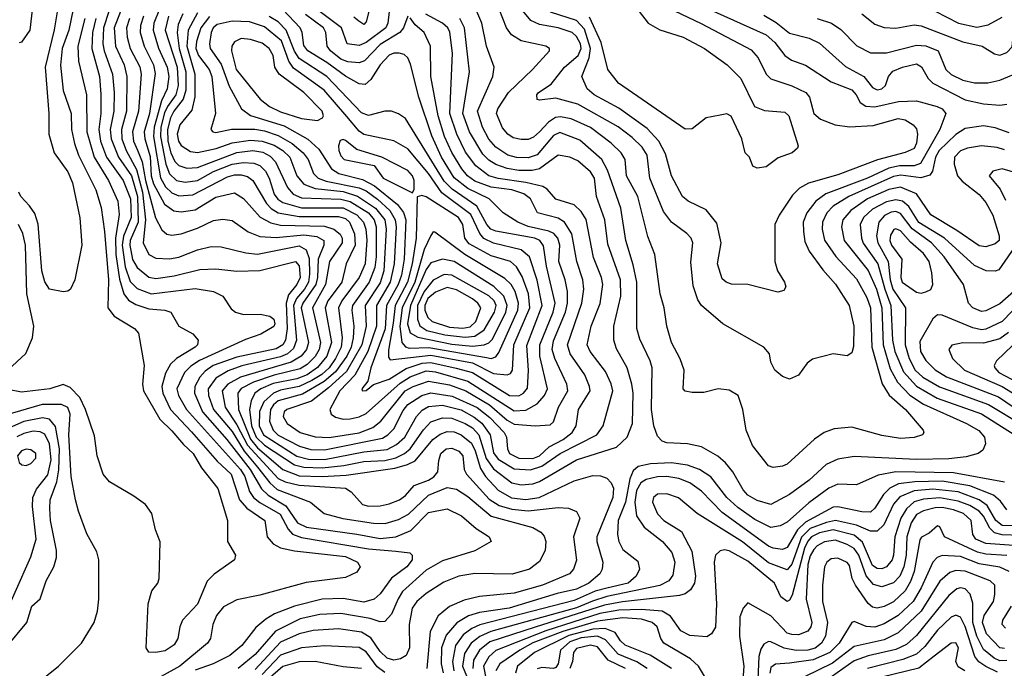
# Model space of a CAD drawing. Extents: x 997026 to 1115308, y 536381 to 619039.
# Tile 176 of 256: x 1023917 to 1028174, y 569716 to 572520. Entities that reach past the tile are written whole.
import ezdxf

# ---------------------------------------------------------------- set-up
doc = ezdxf.new("R2010")
doc.units = 0

msp = doc.modelspace()

# ---------------------------------------------------------------- linework, layer by layer
at = {"layer": '0CON20XD'}
for points in [[(1023865, 572777.3), (1023925, 572750.8), (1023974.2, 572695), (1023982.9, 572675), (1023960.5, 572475), (1023925, 572423.3), (1023915, 572420)], [(1026820.5, 572600.5), (1027144.2, 572454.2), (1027181.8, 572421.8), (1027225, 572364.7), (1027254.8, 572344.8), (1027315, 572322.8), (1027425, 572251.4), (1027515, 572216.2), (1027534.2, 572195), (1027551.5, 572161.5), (1027575.9, 572145.9), (1027615, 572142.8), (1027716.1, 572166.1), (1027795, 572169.2), (1027883.5, 572145), (1027905, 572134), (1027921.5, 572115), (1027895.6, 572045), (1027811.4, 571898.6), (1027785, 571888.4), (1027721.8, 571888.2), (1027675, 571878.2), (1027582.9, 571835), (1027402.4, 571767.6), (1027359.5, 571735), (1027319.8, 571685), (1027305.2, 571645), (1027306.2, 571603.8), (1027311.4, 571561.4), (1027329.9, 571519.9), (1027389.2, 571439.2), (1027445, 571376.2), (1027502.9, 571285), (1027523.8, 571195), (1027522.4, 571107.6), (1027515, 571080), (1027495, 571067.5), (1027435, 571076), (1027345, 571052), (1027321.2, 571035), (1027285, 570983.8), (1027245, 570966), (1027215, 570977.5), (1027182, 571005), (1027165, 571040), (1027158.8, 571075), (1027135, 571104), (1026957.5, 571205), (1026864.3, 571284.2), (1026849.3, 571309.3), (1026829.3, 571369.3), (1026818.1, 571471.9), (1026826.9, 571555), (1026820, 571575), (1026801.5, 571595), (1026734.8, 571644.8), (1026700.7, 571690.7), (1026642.2, 571835), (1026629.6, 571935), (1026608.8, 571968.8), (1026565, 572010.8), (1026505, 572056.8), (1026330, 572155), (1026235, 572181.1), (1026165, 572171.4), (1026154, 572175), (1026153.1, 572195), (1026160.6, 572205), (1026215, 572241.5), (1026272.7, 572315), (1026331.7, 572365), (1026344.4, 572395), (1026341.7, 572415), (1026325, 572447), (1026305, 572465.2), (1026245, 572484.5), (1026165, 572499.6), (1026127, 572517), (1026035, 572629.2)], [(1024087.1, 572607.1), (1024065, 572475.8), (1024026.9, 572315), (1024042.7, 572115), (1024043.1, 572025), (1024066.2, 571945), (1024125, 571862.5), (1024145.2, 571815), (1024176.1, 571663.9), (1024185.4, 571545), (1024155.8, 571395), (1024136.2, 571355), (1024124.1, 571345.9), (1024105, 571344), (1024045, 571355.6), (1024025, 571387.5), (1024012, 571435), (1023996.4, 571636.4), (1023981.7, 571681.7), (1023958.5, 571715)], [(1028175, 571957.9), (1028142.9, 571967.1), (1028075, 571974.5), (1028015, 571965.2), (1027985, 571952.5), (1027958.8, 571925), (1027956.9, 571895), (1027972.3, 571845), (1027991.5, 571821.5), (1028065, 571764.7), (1028095, 571730.4), (1028125.2, 571675), (1028152.5, 571585), (1028151.8, 571565), (1028135, 571551.6), (1028095, 571538.1), (1028065, 571542.5), (1027969.2, 571609.2), (1027856.5, 571676.5), (1027795, 571766.9), (1027725, 571795.7), (1027675.2, 571785.2), (1027583.3, 571745), (1027510.5, 571695), (1027475.7, 571655), (1027469.6, 571625), (1027481.5, 571565), (1027585, 571435.2), (1027621.4, 571355), (1027644.5, 571275), (1027650, 571115), (1027681, 571011), (1027712.9, 570952.9), (1027766.2, 570896.2), (1027825, 570858.2), (1028010.9, 570775), (1028064.8, 570744.8), (1028088.8, 570715), (1028093.3, 570686.7), (1028081.3, 570658.7), (1028061.2, 570645), (1028009.5, 570630.5), (1027935, 570622.2), (1027795, 570618.9), (1027525, 570631.2), (1027455, 570620), (1027403.4, 570596.6), (1027330.5, 570529.5), (1027245, 570466.9), (1027164.7, 570424.7), (1027105, 570441.7), (1027065, 570465.3), (1027045, 570487.1), (1027000.8, 570565), (1026968.9, 570605), (1026935, 570633.9), (1026865, 570673.6), (1026805, 570686.9), (1026715, 570691.2), (1026695, 570697.5), (1026675, 570719.2), (1026658.8, 570765), (1026648.1, 570835), (1026651.1, 571015), (1026642.9, 571045), (1026598.8, 571138.8), (1026585.2, 571185), (1026584.8, 571385), (1026569.6, 571459.6), (1026537.8, 571565), (1026516.1, 571705), (1026459, 571869), (1026433.3, 571915), (1026339.4, 571999.4), (1026252.3, 572032.3), (1026225, 572020), (1026155, 571936), (1026115, 571922.7), (1026065, 571924.2), (1026027.7, 571935), (1025975, 571968.9), (1025945, 572003.6), (1025918.3, 572055), (1025896.8, 572125), (1025962.7, 572275), (1025968.5, 572315), (1025935.6, 572405.6), (1025915.2, 572505.2), (1025879.8, 572585)], [(1027558.5, 572545), (1027615, 572501.2), (1027655, 572485.4), (1027705, 572483.6), (1027785, 572497.4), (1027815, 572493.6), (1027995, 572424), (1028079.2, 572405), (1028132.5, 572372.5), (1028155, 572366.7), (1028185, 572377.5), (1028208, 572402), (1028214, 572465), (1028224.7, 572485), (1028345, 572578.5)], [(1024148.5, 572565), (1024129.1, 572475), (1024100.9, 572395), (1024093.5, 572323.5), (1024105, 572214.2), (1024139, 572115), (1024140.7, 572045), (1024153.4, 571985), (1024171.5, 571935), (1024245.2, 571785), (1024268.3, 571708.3), (1024283.8, 571605), (1024300.7, 571395), (1024297.5, 571275), (1024325, 571238.9), (1024413.3, 571185), (1024430, 571165), (1024455.5, 571025.5), (1024447.7, 570945), (1024451.8, 570915), (1024523.1, 570793.1), (1024575, 570742.1), (1024624.3, 570684.3), (1024667.4, 570645), (1024703.2, 570583.2), (1024773.4, 570493.4), (1024814.6, 570355), (1024815.6, 570265), (1024849.2, 570205), (1024846.2, 570185), (1024757, 570123), (1024727.3, 570092.7), (1024685, 569993.6), (1024620, 569925), (1024608.8, 569895), (1024601.2, 569845), (1024585, 569817.8), (1024545, 569791.5), (1024504.2, 569784.2), (1024475, 569786.7), (1024464, 569805), (1024471.9, 569995), (1024488.3, 570051.7), (1024513.3, 570085), (1024520, 570105), (1024523.6, 570263.6), (1024504, 570315), (1024488, 570385), (1024461.2, 570425), (1024410.5, 570460.5), (1024305, 570522.2), (1024277.5, 570555), (1024251.5, 570635), (1024240.8, 570720.8), (1024201.4, 570835), (1024176.2, 570886.2), (1024135, 570930), (1024105, 570942.7), (1024046.7, 570925), (1023925, 570909.4), (1023865, 570921.9)], [(1024302.3, 572555), (1024278.8, 572485), (1024276.3, 572415), (1024281.5, 572385), (1024318.4, 572285), (1024324.9, 572205), (1024324.3, 572125), (1024308.5, 572045), (1024312, 572005), (1024343.4, 571925), (1024400.7, 571845), (1024425.7, 571755), (1024428.6, 571645), (1024395, 571565.3), (1024393.1, 571545), (1024405, 571483.8), (1024425, 571449.2), (1024475, 571407.4), (1024505, 571401.3), (1024585, 571412.1), (1024695, 571440.2), (1024765, 571443), (1024855, 571432.4), (1024955, 571436.2), (1025110, 571475), (1025125.6, 571455.6), (1025129.1, 571405), (1025115.7, 571375), (1025079.7, 571330.3), (1025068.9, 571295), (1025073.1, 571185), (1025066.1, 571135), (1025055, 571114.2), (1025025, 571096.7), (1024855, 571061.6), (1024753.8, 571025), (1024719.1, 571000.9), (1024695.5, 570974.5), (1024673.8, 570935), (1024672.4, 570905), (1024707, 570825), (1024811.7, 570705), (1024913.1, 570575), (1024962, 570492), (1024990.4, 570465), (1025067.9, 570417.9), (1025117.7, 570345), (1025156.9, 570326.9), (1025375, 570295.7), (1025475, 570277.4), (1025543.3, 570285), (1025607.6, 570312.4), (1025685, 570389.4), (1025765, 570405.8), (1025827.3, 570375), (1025890.6, 570320.6), (1025947.1, 570285), (1025955.8, 570265), (1025885, 570223.6), (1025745, 570180.5), (1025675, 570140.2), (1025572.3, 570047.7), (1025552.8, 570017.2), (1025525, 569949.6), (1025495, 569918.5), (1025475, 569917.6), (1025431.8, 569931.8), (1025305, 569953.2), (1025215, 569949.5), (1025129.3, 569930.7), (1025022.9, 569877.1), (1024934.5, 569775.5), (1024860.7, 569715)], [(1024352.5, 572555), (1024324.6, 572485), (1024330.4, 572405), (1024368.6, 572325), (1024380.6, 572275), (1024377.8, 572125), (1024356.4, 572045), (1024358.4, 572005), (1024376.8, 571955), (1024421.7, 571871.7), (1024447.5, 571775), (1024460.7, 571655), (1024450.8, 571555), (1024475, 571505.4), (1024505, 571488.4), (1024565, 571486.1), (1024605, 571493.9), (1024685, 571524.8), (1024745, 571540), (1024788.1, 571538.1), (1024895, 571512.6), (1024945, 571506.7), (1025125, 571542.9), (1025154.9, 571524.9), (1025167.7, 571487.7), (1025170.5, 571419.5), (1025165.1, 571385), (1025148.8, 571355), (1025113.5, 571315), (1025100, 571285), (1025113.5, 571135), (1025101.1, 571098.9), (1025074.2, 571075.8), (1025045, 571061.9), (1024876.8, 571023.2), (1024818, 571002), (1024765, 570970.2), (1024731.1, 570925), (1024732.6, 570895), (1024754.8, 570834.8), (1024835, 570740.1), (1024887, 570655), (1024945, 570585.3), (1024998.6, 570518.6), (1025029.7, 570489.7), (1025173.8, 570435), (1025233.8, 570385), (1025314.2, 570364.2), (1025445.9, 570344.1), (1025497.3, 570342.7), (1025555, 570359), (1025597.9, 570382.1), (1025685, 570464.1), (1025765, 570497.2), (1025805, 570491), (1025855, 570459.3), (1025955, 570374.1), (1026135, 570324.7), (1026170, 570305), (1026185, 570287.1), (1026191.5, 570265), (1026189.2, 570225), (1026165, 570177.5), (1026121.4, 570145), (1026046.1, 570123.9), (1025885, 570126.3), (1025815, 570113.9), (1025750.9, 570089.1), (1025675, 570040.3), (1025634, 570005), (1025614.4, 569975.6), (1025601.2, 569905), (1025602.3, 569805), (1025587.7, 569772.3), (1025563.4, 569756.6), (1025535, 569751), (1025505, 569760), (1025475, 569789.5), (1025435, 569848.3), (1025395, 569873.2), (1025295, 569886.9), (1025185, 569880.2), (1025125, 569865.5), (1025045, 569828.8), (1024935, 569711.6)], [(1024452.3, 572535), (1024438.9, 572495), (1024437.6, 572465), (1024455.5, 572405), (1024495.4, 572325), (1024502.9, 572287.1), (1024478.4, 572115), (1024454.9, 572035), (1024458, 572005), (1024481, 571929), (1024485.4, 571845), (1024495, 571810.7), (1024543, 571723), (1024583.1, 571693.1), (1024615, 571688.9), (1024675, 571698.5), (1024765, 571753.2), (1024845, 571771.1), (1024885, 571746.5), (1024956.1, 571666.1), (1025002, 571642), (1025045, 571631.1), (1025235, 571626.8), (1025274.6, 571614.6), (1025302.4, 571592.4), (1025311.1, 571575), (1025311, 571555), (1025256.2, 571475), (1025239.6, 571375), (1025182.7, 571275), (1025216.9, 571125), (1025211.8, 571095), (1025194, 571064), (1025160, 571030), (1025130.1, 571010.1), (1025016.7, 570983.3), (1024927, 570953), (1024874.4, 570925.6), (1024860.5, 570905), (1024862.2, 570835), (1024915, 570706.3), (1024945, 570669.4), (1025055, 570574.9), (1025125, 570548.6), (1025225.1, 570545.1), (1025329.1, 570550.9), (1025538.4, 570581.6), (1025593.3, 570596.7), (1025627, 570613), (1025703.3, 570705), (1025735, 570728.9), (1025765, 570740.5), (1025795, 570738), (1025825, 570726.1), (1025869.7, 570689.7), (1025886.7, 570656.7), (1025909.6, 570579.6), (1025930.8, 570545), (1025985, 570486.3), (1026042.9, 570452.9), (1026105, 570446.4), (1026163.3, 570455), (1026315, 570526.7), (1026395, 570550), (1026428.9, 570548.9), (1026455, 570538.2), (1026475, 570518.1), (1026484.7, 570494.7), (1026481.2, 570455), (1026411.9, 570285), (1026411.8, 570265), (1026437.7, 570175), (1026435.3, 570145), (1026425.5, 570124.5), (1026378.2, 570085), (1026325, 570057.7), (1026240.9, 570039.1), (1026033.6, 569976.4), (1025905, 569956.8), (1025857.4, 569942.6), (1025807.4, 569912.6), (1025761.1, 569858.9), (1025740.7, 569805), (1025739.6, 569735), (1025747.2, 569697.2)], [(1024521.6, 572565), (1024497.3, 572505), (1024494.1, 572474.1), (1024516.9, 572396.9), (1024554.4, 572315), (1024561.6, 572275), (1024555, 572220.9), (1024529.2, 572169.2), (1024497.7, 572055), (1024495.2, 572015), (1024526, 571836), (1024547.7, 571797.7), (1024575, 571771.4), (1024605, 571758.7), (1024665, 571763), (1024815, 571840.6), (1024845, 571849.3), (1024875, 571849.1), (1024901.5, 571841.5), (1024925.1, 571825.1), (1024983.2, 571725), (1025004, 571704), (1025035, 571685.7), (1025125, 571669), (1025295, 571668.8), (1025325, 571660.1), (1025343.2, 571645), (1025364.7, 571594.7), (1025368, 571545), (1025328.4, 571465), (1025310.2, 571385), (1025272.6, 571335), (1025249.7, 571305), (1025238.3, 571275), (1025264.4, 571125), (1025245.3, 571065), (1025205, 571016.4), (1025159.5, 570985), (1025115, 570967.2), (1025013.3, 570946.7), (1024958.9, 570925), (1024933, 570905), (1024917.3, 570872.7), (1024909.8, 570835), (1024919.7, 570765), (1024939.7, 570715), (1024975, 570681.5), (1025105, 570595.5), (1025145, 570585.3), (1025225, 570583.3), (1025317.8, 570592.2), (1025405, 570610.1), (1025495.4, 570614.6), (1025543.4, 570626.6), (1025580.5, 570645), (1025605, 570665.2), (1025663.3, 570746.7), (1025695, 570781), (1025745, 570798.8), (1025785, 570797.2), (1025843.2, 570775), (1025875.2, 570755), (1025901.6, 570725), (1025933.8, 570623.8), (1025965, 570579.1), (1026045, 570517.4), (1026085, 570508.9)], [(1024560.8, 572535), (1024546.1, 572475), (1024596.9, 572315), (1024602.5, 572235), (1024591.6, 572195), (1024555.5, 572145), (1024543, 572117), (1024527.4, 572055), (1024525.1, 572015), (1024549.1, 571895), (1024564.1, 571854.1), (1024595, 571824.5), (1024632.2, 571817.8), (1024685, 571824.1), (1024755, 571864), (1024835, 571894.9), (1024885, 571903.2), (1024929.8, 571899.8), (1024955, 571889.4), (1024979, 571865), (1024994.9, 571835), (1025017.6, 571765), (1025033.6, 571743.6), (1025055, 571729), (1025135, 571707.3), (1025315, 571706.9), (1025375, 571676.3), (1025403.8, 571645), (1025413.4, 571615), (1025417.3, 571567.3), (1025410.5, 571465), (1025384.8, 571405), (1025309, 571305), (1025295.4, 571275), (1025311.2, 571145), (1025306.7, 571105), (1025282.6, 571055), (1025254.2, 571015), (1025223.2, 570986.8), (1025179.6, 570959.6), (1025125, 570934.9), (1025045, 570919.2), (1025013.9, 570906.1), (1024972, 570868), (1024953.8, 570826.2), (1024952.9, 570765), (1024971, 570725), (1025115, 570632.8), (1025165, 570620.3), (1025235, 570619.4), (1025405, 570652), (1025505, 570662.6), (1025545.8, 570684.2), (1025582.2, 570715), (1025632.9, 570805), (1025657.5, 570832.5), (1025685, 570848), (1025745, 570853.6), (1025825, 570833.7), (1025882.4, 570802.4), (1025915.5, 570775.5), (1025951.6, 570725), (1025965, 570647.1), (1025985, 570620.1), (1026055, 570578), (1026125, 570574.6)], [(1024621.4, 572545), (1024601.3, 572498.7), (1024597, 572465), (1024606.3, 572395), (1024634.8, 572295), (1024635.6, 572215), (1024623.9, 572176.1), (1024583.8, 572125), (1024569.3, 572095), (1024555.3, 572045), (1024557.5, 571995), (1024570.2, 571945), (1024587.3, 571907.3), (1024605, 571889.1), (1024638.7, 571878.7), (1024685, 571881.1), (1024855, 571946.5), (1024925, 571954.2), (1024967.6, 571947.6), (1024999.3, 571929.3), (1025023.3, 571905), (1025075, 571794), (1025099.3, 571765), (1025135, 571750), (1025305, 571744), (1025345, 571733.6), (1025424.3, 571685), (1025448.8, 571655), (1025458.4, 571625), (1025457.9, 571495), (1025451.9, 571448.1), (1025427.9, 571385), (1025355.4, 571285), (1025352.6, 571265), (1025361.8, 571195), (1025358.5, 571145), (1025349.5, 571105), (1025331, 571065), (1025282.9, 570997.1), (1025233.9, 570956.1), (1025139.3, 570900.7), (1025035, 570872.4), (1025014.4, 570855.6), (1025001.9, 570835), (1024997.1, 570785), (1025012.1, 570745), (1025035, 570723.4), (1025126.4, 570676.4), (1025175, 570662.3), (1025235, 570660.7), (1025485, 570711), (1025508.6, 570725), (1025535, 570752.1), (1025575, 570830.3), (1025595, 570856.2), (1025655, 570895.8), (1025695, 570906.7), (1025786.9, 570893.1), (1025895, 570843.7), (1025950.3, 570800.3), (1026011.5, 570735), (1026021.2, 570715), (1026026.4, 570665), (1026035, 570644.8), (1026075, 570624.9), (1026135, 570622.6)], [(1024685, 572549.6), (1024645.4, 572475), (1024638.9, 572405), (1024674, 572285), (1024674.2, 572185.8), (1024661, 572129), (1024609.6, 572065), (1024597.6, 572025), (1024603.4, 571995), (1024615, 571976.1), (1024655, 571950.8), (1024685, 571946.1), (1024766.3, 571963.7), (1024835, 571987.3), (1024915, 571999.3), (1024965, 571995.3), (1025017, 571977), (1025054.4, 571955), (1025084.1, 571925), (1025114.7, 571844.7), (1025145, 571809.3), (1025195, 571789.5), (1025315, 571777.1), (1025377.6, 571757.6), (1025455.1, 571705), (1025495.8, 571655), (1025501.9, 571615), (1025490.9, 571435), (1025475, 571383), (1025410.5, 571285), (1025414.2, 571195), (1025395.9, 571115), (1025330.4, 570999.6), (1025252, 570928), (1025178.5, 570871.5), (1025072.5, 570835), (1025060, 570825), (1025056, 570805), (1025073.8, 570775), (1025130, 570735), (1025195, 570716.9), (1025255, 570714.6)], [(1024736.7, 572533.3), (1024699.5, 572485), (1024680.5, 572425), (1024678.5, 572395), (1024690.3, 572365), (1024735.6, 572305), (1024747.9, 572275), (1024763.5, 572115), (1024743.3, 572045), (1024752.5, 572035), (1024765, 572032.7), (1024833, 572047), (1024932.9, 572047.1), (1024975, 572040.1), (1025035, 572020), (1025094.7, 571984.7), (1025142.1, 571945), (1025163.7, 571915), (1025186.5, 571855), (1025207.4, 571835), (1025241.8, 571821.8), (1025385, 571793.7), (1025415, 571779.9), (1025463.5, 571743.5), (1025517.9, 571695), (1025540.3, 571655), (1025544.3, 571625), (1025536.6, 571465), (1025518.8, 571385), (1025459.3, 571285), (1025459.8, 571195), (1025422.7, 571085), (1025366.3, 570983.7), (1025301.2, 570915), (1025257.1, 570835), (1025263.1, 570815), (1025282.3, 570802.3), (1025315, 570793.2)], [(1025315, 570793.2), (1025345, 570794.8), (1025385, 570802.8), (1025415, 570817), (1025561.3, 570948.7), (1025605, 570975.6), (1025675, 571002.2), (1025715, 570997.6), (1025855, 570957.6), (1026055, 570828.9), (1026105, 570832.1), (1026155, 570859.7), (1026186.7, 570895), (1026199.1, 570925), (1026166.3, 571065), (1026166, 571115), (1026223.9, 571256.1), (1026232.6, 571295), (1026194.3, 571455), (1026182.2, 571542.2), (1026166.2, 571565), (1026144.6, 571575), (1025975, 571606.2), (1025954.5, 571615), (1025936.6, 571635), (1025893.4, 571713.4), (1025787.3, 571787.3), (1025752.5, 571822.5), (1025585, 572092.1), (1025555, 572113.6), (1025525, 572124.4), (1025495, 572124.5), (1025425, 572106.3), (1025395, 572117.9), (1025245, 572274.5), (1025125, 572351.9), (1025105, 572383.4), (1025069.6, 572475), (1025035, 572511), (1024995, 572534)], [(1025255, 570714.6), (1025385, 570734.4), (1025443.3, 570756.7), (1025478.7, 570785), (1025584.1, 570915), (1025618.2, 570935), (1025685, 570957.1), (1025775, 570941.3), (1025845.2, 570915.2), (1025948.3, 570855), (1026025, 570789.3), (1026055, 570772.1), (1026146.3, 570763.7), (1026211.1, 570768.9), (1026225, 570782), (1026246.6, 570845), (1026286.5, 570915), (1026282.5, 570945), (1026230.2, 571055), (1026219.7, 571095), (1026225, 571131.5), (1026277, 571255), (1026286.2, 571295), (1026285.8, 571345), (1026275.9, 571395), (1026248.6, 571475), (1026251.9, 571545), (1026244.4, 571575), (1026225.8, 571595), (1026205.3, 571605.3), (1026116, 571626), (1026070.4, 571645), (1026008, 571685), (1025946.8, 571745), (1025855, 571790.7), (1025795, 571836.6), (1025740.5, 571925), (1025698.4, 572018.4), (1025642.1, 572185), (1025607.1, 572327.1), (1025595, 572355.6), (1025578.8, 572368.8), (1025557.5, 572375), (1025535, 572375.3), (1025515, 572367.2), (1025475.2, 572325), (1025435, 572262), (1025410, 572240), (1025385, 572242.1), (1025325, 572275.2), (1025245, 572334.3), (1025162.4, 572385), (1025145, 572408.9), (1025137.8, 572465), (1025129.4, 572485), (1025055, 572563.7)], [(1025594.6, 572535.4), (1025576.3, 572485), (1025560.5, 572465), (1025475, 572413.2), (1025408.2, 572341.8), (1025385, 572333.7), (1025335, 572337.8), (1025305, 572349.1), (1025260.2, 572385), (1025246, 572405), (1025241, 572465), (1025229.8, 572485), (1025152.7, 572542.7)], [(1025514.1, 572555), (1025508.5, 572505), (1025500.2, 572485), (1025415, 572421.3), (1025385, 572408.5), (1025333.3, 572415), (1025307.9, 572485), (1025215.6, 572554.4)], [(1025426.3, 572555), (1025415, 572511.2), (1025405, 572499.4), (1025383.4, 572513.4), (1025361.3, 572531.3)], [(1026125, 570574.6), (1026175, 570589.6), (1026253.8, 570645), (1026412.5, 570725), (1026439.6, 570765), (1026481, 570915), (1026475, 570945.6), (1026449.4, 570999.4), (1026383.8, 571085), (1026370.2, 571115), (1026387.3, 571195), (1026426.4, 571293.6), (1026438.4, 571375), (1026432.7, 571405), (1026397.4, 571492.6), (1026365.5, 571655.5), (1026345, 571691.3), (1026315, 571720.3), (1026235, 571744.8), (1026197.1, 571787.1), (1026178.2, 571798.2), (1026106, 571816), (1025985, 571832.9), (1025945.9, 571845), (1025888.9, 571888.9), (1025845, 571947.9), (1025806.3, 572025), (1025776, 572115), (1025788.6, 572375), (1025776.6, 572466.6), (1025767.5, 572485), (1025745.3, 572505), (1025673.4, 572543.4)], [(1028195, 572031.3), (1028135, 572053.1), (1028085, 572061.8), (1028005, 572049.2), (1027965, 572024.3), (1027893.2, 571955), (1027876.9, 571925), (1027864.4, 571865.6), (1027852.5, 571847.5), (1027813.1, 571836.9), (1027727.2, 571847.2), (1027695, 571841.4), (1027501.8, 571755), (1027435, 571714.4), (1027406.5, 571685), (1027387.7, 571645), (1027386.8, 571615), (1027396.4, 571566.4), (1027445.9, 571495.9), (1027535, 571399.7), (1027579.6, 571319.6), (1027595.5, 571275), (1027601.5, 571105), (1027646.6, 570946.6), (1027676.4, 570896.4), (1027747.5, 570835), (1027823.8, 570745), (1027826.7, 570735), (1027820, 570725), (1027785, 570713.8), (1027725, 570710), (1027645, 570722.2), (1027515, 570759.1), (1027438.6, 570751.4), (1027395, 570735.5), (1027353.4, 570706.6), (1027235, 570599.2), (1027215, 570590), (1027175, 570584.2), (1027155, 570592), (1027085, 570678.8), (1027058.1, 570745), (1027044.2, 570835), (1027023.3, 570895), (1026985, 570918.8), (1026936.4, 570923.6), (1026875, 570908), (1026825, 570908), (1026795, 570914.2), (1026786.2, 570925), (1026789.4, 571005), (1026773.3, 571053.3), (1026735.4, 571125), (1026714.7, 571194.7), (1026703.1, 571275), (1026686.1, 571335), (1026662.8, 571505), (1026633.3, 571583.3), (1026590, 571755), (1026540, 571845), (1026534.7, 571915), (1026518.2, 571945), (1026475, 571986.8), (1026385, 572054), (1026301.5, 572091.5), (1026255, 572100.2), (1026233.1, 572096.9), (1026202.7, 572077.3), (1026164.8, 572035), (1026138, 572012), (1026115, 572002.4), (1026085, 572001.4), (1026049.9, 572009.9), (1026027.3, 572025), (1026005, 572052.1), (1025978.4, 572115), (1025984.2, 572135), (1026029.7, 572205), (1026134.6, 572305), (1026207.5, 572385), (1026208, 572395), (1026191.2, 572405), (1026085, 572428.2), (1026044, 572454), (1026021.2, 572485), (1025990.5, 572565)], [(1026748, 572558), (1026864, 572504), (1027079.7, 572389.7), (1027109.7, 572355), (1027143.9, 572283.9), (1027164.5, 572264.5), (1027255, 572233.6), (1027315.6, 572205), (1027331.8, 572185), (1027350.3, 572115), (1027379.5, 572089.5), (1027442.5, 572065), (1027505, 572057.3), (1027607.8, 572062.2), (1027715, 572092.3), (1027745, 572086.5), (1027780.8, 572065), (1027795, 572048), (1027799.1, 572025), (1027795, 571986.2), (1027785, 571963.5), (1027745, 571945.3), (1027626.3, 571913.7), (1027455, 571848.8), (1027327.3, 571812.7), (1027288.9, 571791.1), (1027258.2, 571761.8), (1027200.4, 571675), (1027182.5, 571635), (1027182.2, 571475), (1027193.8, 571433.8), (1027224, 571385), (1027230, 571365), (1027220.7, 571349.3), (1027195, 571342), (1027065, 571375.6), (1026995, 571376.9), (1026971.2, 571385), (1026955, 571400), (1026934.5, 571465), (1026950, 571555), (1026930.9, 571640.9), (1026885, 571697.9), (1026807.1, 571735), (1026783.1, 571755), (1026734.7, 571845), (1026709.5, 571939.5), (1026679.8, 571995), (1026629.6, 572049.6), (1026507, 572137), (1026400.4, 572195), (1026371.2, 572221.2), (1026347.5, 572275), (1026378.8, 572355), (1026384.5, 572395), (1026358.5, 572478.5), (1026325, 572516.6), (1026212.4, 572552.4)], [(1026594.7, 572554.7), (1026634.7, 572504.7), (1026685, 572476.2), (1026785.7, 572445), (1026877.8, 572395), (1026975.6, 572325), (1027034.4, 572265), (1027094.2, 572144.2), (1027137.9, 572127.9), (1027225, 572120), (1027243.1, 572105), (1027282.5, 571975), (1027280, 571965), (1027257.5, 571945), (1027197.1, 571922.9), (1027145, 571883.3), (1027105, 571877.5), (1027087, 571887), (1027072.5, 571925), (1027053.3, 571945), (1027038.8, 572005), (1026993, 572103), (1026975, 572112.5), (1026945, 572106.7), (1026885, 572096), (1026825, 572048), (1026795, 572047.1), (1026505.6, 572245), (1026459.6, 572305), (1026431.5, 572421.5), (1026381.1, 572531.1)], [(1027135, 572538.8), (1027188.4, 572508.4), (1027245, 572461.7), (1027330.6, 572440.6), (1027375, 572419.1), (1027487.3, 572317.3), (1027567.1, 572275), (1027605, 572226.7), (1027625, 572216.4), (1027645, 572220.9), (1027661.1, 572235), (1027673.5, 572275), (1027693, 572297), (1027734.2, 572315), (1027795, 572328.7), (1027815.9, 572315.9), (1027845.1, 572265.1), (1027864.8, 572244.8), (1028005, 572173), (1028085, 572155.8), (1028155, 572150.6), (1028185.3, 572154.7)], [(1027875, 572556.2), (1027975.6, 572505), (1028055, 572487.8), (1028105, 572497.8), (1028165, 572531)], [(1024198, 572525), (1024167.6, 572405), (1024171.1, 572341.1), (1024205.2, 572195.2), (1024206.6, 572035), (1024238.5, 571925), (1024300, 571825), (1024341.2, 571735), (1024347.2, 571677.2), (1024330.9, 571575), (1024332.2, 571505), (1024347.8, 571397.8), (1024367.1, 571335), (1024387.6, 571307.6), (1024419.1, 571289.1), (1024475, 571270.6), (1024543.8, 571263.8), (1024570, 571255), (1024605, 571195.7), (1024665, 571161.5), (1024688.8, 571135), (1024685.4, 571115), (1024675.4, 571105), (1024594.1, 571055.9), (1024568.6, 571031.4), (1024547.3, 570992.7), (1024531.7, 570935), (1024535.4, 570905), (1024568.5, 570835), (1024659.1, 570739.1), (1024771, 570611), (1024831, 570555), (1024866.7, 570445), (1024899.2, 570409.2), (1024977.1, 570355), (1024986.6, 570285), (1025013.3, 570255), (1025045, 570237.3), (1025104.3, 570224.3), (1025325, 570199.2), (1025376.9, 570175), (1025389.4, 570155), (1025375, 570131.9), (1025325, 570108.5), (1025155, 570086.5), (1024955, 570032.7), (1024855, 570012.3), (1024797.4, 569982.6), (1024767.3, 569945), (1024751.8, 569905), (1024742.1, 569845), (1024729.1, 569825), (1024609.5, 569725), (1024528.8, 569681.2)], [(1024246.2, 572525), (1024232.2, 572465), (1024228.8, 572395), (1024261.5, 572275), (1024268.2, 572198.2), (1024267.7, 572115), (1024259.4, 572045), (1024266.1, 571995), (1024292, 571925), (1024364, 571825), (1024396.5, 571745), (1024398.5, 571665), (1024366, 571584), (1024360.4, 571545), (1024372.2, 571452.2), (1024395, 571388.1), (1024425, 571358.5), (1024485, 571334.8), (1024675, 571357.3), (1024755.2, 571345.2), (1024794.4, 571324.4), (1024830.7, 571270.7), (1024849.2, 571255), (1024883.9, 571246.1), (1024957, 571247), (1024998.3, 571238.3), (1025015.6, 571225), (1025019.5, 571205), (1025015, 571194.4), (1024958.7, 571161.3), (1024892.6, 571137.4), (1024693.5, 571046.5), (1024657.2, 571022.8), (1024629.1, 570995), (1024595.6, 570924.4), (1024603.4, 570895), (1024638.3, 570835), (1024871.7, 570575), (1024889.6, 570545), (1024910.8, 570480.8), (1024928.2, 570455), (1024955, 570432.4), (1025043, 570383), (1025077.7, 570317.7), (1025096.7, 570296.7), (1025135, 570282.3), (1025425, 570233.2), (1025543.1, 570223.1), (1025604.4, 570215), (1025613.8, 570205), (1025613.5, 570185), (1025590.9, 570155), (1025524.5, 570105.5), (1025475, 570038.2), (1025449.4, 570015), (1025405, 570001.9), (1025315, 570017.7), (1025225, 570015.5), (1025105.1, 569984.9), (1025018.7, 569951.3), (1024981, 569929), (1024937.8, 569892.2), (1024877.8, 569815), (1024825, 569771), (1024753.6, 569735), (1024675, 569707.7)], [(1024391.9, 572525), (1024378.3, 572485), (1024381.7, 572445), (1024394.8, 572395), (1024436.1, 572316.1), (1024441.4, 572285), (1024430.8, 572125), (1024404.4, 572035), (1024409.2, 571995), (1024426.3, 571956.3), (1024446, 571906), (1024460.4, 571825), (1024504.1, 571664.1), (1024531.7, 571611.7), (1024553.3, 571593.3), (1024575, 571588.4), (1024615, 571593.6), (1024685, 571618.3), (1024755, 571651.9), (1024795, 571657.1), (1024835, 571651.3), (1024905, 571603.1), (1024955, 571582.8), (1025025, 571578.9), (1025145, 571590.4), (1025202.2, 571582.2), (1025231.8, 571565), (1025232, 571545), (1025207.5, 571485), (1025204, 571405), (1025196.8, 571375), (1025141.2, 571295), (1025134.3, 571275), (1025165.1, 571125), (1025157.4, 571095), (1025134.5, 571065), (1025090.7, 571039.3), (1024871.4, 570975), (1024817.2, 570945), (1024792, 570915), (1024804.9, 570845), (1024855, 570769.2), (1024901.5, 570681.5), (1025035, 570537.4), (1025065, 570522.1), (1025125, 570508), (1025325, 570495.2), (1025349.8, 570479.8), (1025399.1, 570425), (1025425, 570417.7), (1025475, 570418.4), (1025515, 570426.7), (1025559.5, 570445), (1025585, 570463.9), (1025623, 570507), (1025685, 570529.5), (1025706.8, 570543.2), (1025724.8, 570565), (1025728.9, 570615)], [(1026075, 570894.2), (1026095.8, 570905), (1026112.8, 570927.2), (1026117, 571003), (1026109, 571111), (1026176.2, 571285), (1026154.7, 571394.7), (1026120.9, 571495), (1026085, 571525.2), (1025965, 571553.8), (1025924.3, 571574.3), (1025905.8, 571595.8), (1025867.2, 571677.2), (1025741.4, 571771.4), (1025683.7, 571855), (1025595, 571961.6), (1025535, 571995.7), (1025405, 572023.3), (1025385, 572037.4), (1025331.1, 572101.1), (1025233.5, 572215), (1025100.3, 572310.3), (1025080.9, 572340.9), (1025048.2, 572428.2), (1024975, 572488.8), (1024910.8, 572510.8), (1024835, 572513.9), (1024771.1, 572498.9), (1024753.9, 572485), (1024744.6, 572465), (1024737.1, 572415), (1024740, 572395), (1024787.3, 572327.3), (1024821.9, 572231.9), (1024875.3, 572135), (1024915.4, 572105.4), (1025060.5, 572060.5), (1025163, 572003), (1025210.8, 571960.8), (1025265.4, 571875.4), (1025296.8, 571855), (1025399.7, 571829.7), (1025451.5, 571801.5), (1025550.8, 571720.8), (1025575.8, 571685.8), (1025585.8, 571655), (1025579.7, 571485), (1025568, 571415), (1025553.4, 571375), (1025502.5, 571285), (1025496.4, 571183.5), (1025435.2, 571015.2), (1025422.4, 570957.6), (1025395.7, 570925), (1025398.8, 570915), (1025415, 570917.1), (1025447.1, 570942.9), (1025515, 570965.6), (1025587.7, 571012.3), (1025656.8, 571035), (1025695, 571037.7), (1025804.1, 571014.1), (1025875.2, 570995.2), (1026035, 570895.5), (1026075, 570894.2)], [(1026135, 570622.6), (1026163.8, 570635), (1026206.1, 570673.9), (1026266.7, 570705), (1026306.2, 570735), (1026322.9, 570765), (1026332.6, 570835), (1026383.2, 570915), (1026381.2, 570935), (1026360, 570985), (1026296.8, 571075), (1026285.9, 571115), (1026348.1, 571295), (1026355.6, 571355), (1026351.6, 571395), (1026325.2, 571475), (1026303.8, 571593.8), (1026272.5, 571645), (1026245, 571661.7), (1026155.6, 571685), (1026125.8, 571745), (1026097.3, 571767.3), (1026045, 571784), (1025955, 571796), (1025885, 571822.4), (1025852.7, 571845), (1025828.1, 571875), (1025785, 571945.3), (1025754.1, 572015), (1025726.2, 572105), (1025695.2, 572275), (1025693.1, 572405), (1025665.4, 572465), (1025627, 572497), (1025605, 572528)], [(1026085, 570508.9), (1026135, 570513.4), (1026165, 570524.4), (1026325, 570616.7), (1026497.9, 570672.1), (1026543.5, 570715), (1026566.2, 570775), (1026569.1, 570905), (1026563.5, 570945), (1026543.2, 571015), (1026497.9, 571097.9), (1026485.9, 571135), (1026485.8, 571195), (1026515.5, 571325), (1026514.8, 571395), (1026459.6, 571549.6), (1026446.7, 571655), (1026411.1, 571755), (1026402.7, 571835), (1026385, 571862.5), (1026329.9, 571909.9), (1026295, 571925.8), (1026245, 571934.7), (1026165, 571874.5), (1026132.2, 571867.8), (1026075, 571868.2), (1026025, 571876), (1025975, 571893.5), (1025945, 571912.7), (1025919.3, 571939.3), (1025861.1, 572035), (1025832.5, 572115), (1025862.2, 572295), (1025840.7, 572485), (1025819.2, 572525)], [(1027365, 572525.6), (1027427.5, 572505), (1027468, 572478), (1027537.2, 572407.2), (1027595, 572376.7), (1027665, 572376), (1027795, 572410.4), (1027835, 572406.9), (1027888.5, 572385), (1027921.3, 572305), (1027945, 572282.7), (1027995, 572258.8), (1028045, 572247), (1028103.4, 572246.6), (1028155, 572258.8), (1028251.7, 572298.3)], [(1025205, 572084.6), (1025226.7, 572095), (1025230.4, 572105), (1025224.6, 572125), (1025145.9, 572205), (1025039.1, 572285), (1025020, 572315), (1025012.3, 572365), (1024996.1, 572395), (1024965, 572418.5), (1024915.3, 572434.7), (1024875, 572438.5), (1024845, 572424.4), (1024834.3, 572405.7), (1024833.2, 572385), (1024852.4, 572305), (1024956.5, 572176.5), (1024997.3, 572145), (1025045, 572121.1), (1025135, 572092.4), (1025205, 572084.6)], [(1025615, 571771.2), (1025623, 571787), (1025623.1, 571825), (1025615.7, 571845), (1025595, 571868.1), (1025482, 571925), (1025375, 571959.4), (1025325, 571998.2), (1025315, 572001.8), (1025302.9, 571997.1), (1025295.3, 571975), (1025297.3, 571955), (1025305, 571931.2), (1025319.2, 571915), (1025449.3, 571889.3), (1025489.1, 571835), (1025615, 571771.2)], [(1028258.2, 571848.2), (1028165, 571875.3), (1028124.2, 571865.8), (1028108.2, 571845), (1028156.8, 571786.8), (1028180.1, 571740.1)], [(1023958.5, 571715), (1023921.5, 571755), (1023912.7, 571775)], [(1026025, 570984.7), (1026039.2, 570990.8), (1026048.2, 571005), (1026054.1, 571115), (1026122.1, 571275), (1026116.2, 571335), (1026089.8, 571409.8), (1026065, 571451.9), (1026038.7, 571475), (1025955, 571499.4), (1025860.5, 571550.5), (1025842, 571575), (1025833.2, 571635), (1025814.8, 571665), (1025675, 571754.7), (1025655, 571759.4), (1025636, 571754), (1025630.7, 571575), (1025614.2, 571465), (1025594.2, 571385), (1025539.6, 571285), (1025532.2, 571207.8), (1025511.6, 571091.6), (1025511.6, 571061.6), (1025519.1, 571049.1), (1025695, 571070.3), (1025875, 571036), (1025965, 570990.1), (1026025, 570984.7)], [(1028231, 571555), (1028150.9, 571439.1), (1028135, 571432.2), (1028095.4, 571434.6), (1028045, 571457.4), (1027916, 571576), (1027805, 571643.1), (1027761.9, 571711.9), (1027734.7, 571735), (1027705, 571741.7), (1027665, 571733.1), (1027605, 571701.1), (1027566, 571665), (1027551.3, 571635), (1027556.2, 571575), (1027564.3, 571554.3), (1027626.9, 571465), (1027657.2, 571355), (1027683.6, 571285), (1027691.5, 571135), (1027701.5, 571085), (1027738.4, 570998.4), (1027795, 570935.2), (1027884.5, 570884.6), (1028075, 570816.7), (1028217.3, 570727.3)], [(1028216, 571345), (1028155, 571291), (1028095, 571261.6), (1028075, 571258.9), (1028038.2, 571275), (1028019.2, 571295), (1027997.3, 571375), (1027914, 571495), (1027858.8, 571555), (1027775.7, 571615.7), (1027725, 571682.7), (1027705, 571690.3), (1027685, 571688.1), (1027656.5, 571673.5), (1027631.5, 571645), (1027621.6, 571585), (1027626.8, 571555), (1027672.4, 571475), (1027680.6, 571395), (1027692.2, 571355), (1027746.7, 571275), (1027745.2, 571114.8), (1027762.3, 571055), (1027788.8, 571005), (1027822.2, 570975), (1027893.5, 570933.5), (1028106.4, 570856.4), (1028255, 570767.3)], [(1023845, 570986.7), (1023943.1, 571076.9), (1023971.8, 571145), (1023978, 571195), (1023946.9, 571335), (1023941.4, 571545), (1023930.8, 571595), (1023911.2, 571635)], [(1025955, 571054.8), (1025975, 571063), (1025988.3, 571081.7), (1026070.4, 571265), (1026073.8, 571295), (1026059, 571345), (1026041.7, 571375), (1026015, 571401.9), (1025841.3, 571505), (1025711.7, 571601.7), (1025705, 571602.5), (1025695, 571586.7), (1025665, 571525.9), (1025625.2, 571385), (1025570.6, 571275), (1025561.1, 571195), (1025568.4, 571125), (1025585, 571105.5), (1025600.4, 571100.4), (1025686.4, 571103.6), (1025935, 571059.2), (1025955, 571054.8)], [(1027815, 571338.4), (1027835, 571342.9), (1027856.9, 571353.1), (1027865.4, 571374.6), (1027861.6, 571425), (1027849.2, 571475), (1027825, 571509.8), (1027768.6, 571558.6), (1027725, 571606.7), (1027705, 571616.5), (1027697.1, 571612.9), (1027681.7, 571588.3), (1027678.6, 571565), (1027686.7, 571545), (1027731.4, 571485), (1027727.5, 571405), (1027733.3, 571385), (1027795, 571342.3), (1027815, 571338.4)], [(1025875, 571108.5), (1025925, 571114.6), (1025945, 571122.6), (1025960.6, 571139.4), (1026018.4, 571255), (1026025.1, 571285), (1026010.1, 571325), (1025966.8, 571366.8), (1025795, 571474.2), (1025745, 571484.8), (1025695, 571468.3), (1025675, 571439.8), (1025606.5, 571285), (1025593.3, 571205), (1025605, 571167), (1025638, 571148), (1025785, 571117.8), (1025875, 571108.5)], [(1025842.7, 571147.3), (1025885, 571151.5), (1025925, 571179.6), (1025970.1, 571255), (1025977.1, 571285), (1025968, 571305), (1025945, 571326), (1025785, 571415.8), (1025751.9, 571418.1), (1025705, 571394.5), (1025665, 571345.4), (1025637.5, 571285), (1025637.1, 571225), (1025647.3, 571197.3), (1025677, 571177), (1025755, 571157.9), (1025842.7, 571147.3)], [(1025833, 571187), (1025865, 571191.9), (1025889.8, 571215), (1025910.4, 571275), (1025898.4, 571295), (1025875, 571312.7), (1025805, 571352), (1025765, 571361.8), (1025715, 571342), (1025682.1, 571315), (1025668.9, 571285), (1025668.9, 571265), (1025682.2, 571232.2), (1025699.7, 571215), (1025775, 571191.4), (1025833, 571187)], [(1028251.3, 571305), (1028165, 571215.6), (1028095, 571182.7), (1028075, 571180), (1028037.6, 571187.6), (1027905, 571242.7), (1027885, 571244.4), (1027865, 571227.1), (1027808.4, 571128.4), (1027811.9, 571085), (1027835, 571047.2), (1027875, 571006.5), (1027925, 570976.4), (1028149.2, 570889.2), (1028244.9, 570824.9)], [(1028192.2, 571167.8), (1028155, 571140.2), (1028085, 571121.6), (1027995, 571123.6), (1027946.9, 571113.1), (1027934.4, 571095), (1027950.9, 571055), (1028002.3, 571005), (1028165, 570934.6), (1028285, 570861)], [(1028209.1, 571110.9), (1028140.8, 571045), (1028131.1, 571025), (1028132.8, 571015), (1028151.2, 570995), (1028315, 570908.2)], [(1023995, 569653.8), (1024085, 569726), (1024184.5, 569825.5), (1024239.2, 569915), (1024252.7, 569962.7), (1024259.5, 570015), (1024259.5, 570185), (1024249.5, 570219.5), (1024207, 570297), (1024170.4, 570395), (1024158.5, 570445), (1024139.8, 570545), (1024129.8, 570725), (1024134.8, 570815), (1024125, 570843.2), (1024096.8, 570856.8), (1024013.9, 570856.1), (1023851.4, 570808.6)], [(1023856, 569805), (1023947.1, 569915), (1023969.2, 569985), (1024005, 570016.7), (1024030.8, 570095), (1024064.7, 570155.3), (1024076.2, 570195), (1024075.3, 570225), (1024049.3, 570355), (1024046.7, 570406.7), (1024049, 570445), (1024077.9, 570522.1), (1024086.4, 570573.6), (1024088.3, 570665), (1024070.9, 570760.9), (1024045, 570793.3), (1024015, 570798.3), (1023935, 570783.2), (1023872.3, 570755)], [(1023827.8, 569892.2), (1023965, 570197.5), (1023987.8, 570275), (1023971.6, 570415), (1023972.9, 570455), (1023989.1, 570490.9), (1024038, 570552), (1024052.1, 570617.9), (1024046.2, 570686.2), (1024025, 570728.9), (1024005, 570739.1), (1023975, 570740.6), (1023935, 570731.4), (1023905, 570716.1)], [(1023945, 570592.9), (1023965, 570601.2), (1023985.9, 570625), (1023986.5, 570645), (1023965, 570661.1), (1023945, 570662.9), (1023925, 570656.6), (1023906.9, 570635), (1023915, 570605.6), (1023926, 570596), (1023945, 570592.9)], [(1025728.9, 570615), (1025737.3, 570645), (1025760.5, 570665), (1025785, 570667.7), (1025815.3, 570655), (1025832.6, 570635), (1025838.9, 570575), (1025848.1, 570555), (1025947, 570447), (1025990.1, 570420.1), (1026045, 570403.9), (1026115, 570397.6), (1026245, 570411.1), (1026289.1, 570409.1), (1026324, 570394), (1026338.2, 570365), (1026312.1, 570285), (1026323.7, 570183.7), (1026312.1, 570145), (1026294.4, 570125), (1026177.3, 570075), (1026055, 570040.4), (1025905, 570026.4), (1025838.7, 570011.3), (1025775, 569983.6), (1025726.9, 569943.1), (1025692.3, 569875), (1025677.7, 569715)], [(1028175, 570520.3), (1027955, 570560.5), (1027705.1, 570564.9), (1027629.3, 570550.7), (1027535, 570510), (1027455, 570511.8), (1027415.2, 570494.8), (1027328.7, 570431.3), (1027235, 570347.6), (1027205, 570332.5), (1027165, 570324.8), (1027095, 570360.2), (1027021.8, 570411.8), (1026973.9, 570455), (1026904.6, 570544.6), (1026856.2, 570576.2), (1026804.3, 570595), (1026735, 570604.6), (1026645, 570599.9), (1026591.7, 570588.3), (1026569.9, 570570.1), (1026554.5, 570535.5), (1026536.1, 570433.9), (1026504.8, 570355), (1026501.6, 570295), (1026507.1, 570265), (1026525, 570230), (1026589.3, 570179.3), (1026596.5, 570145), (1026582.3, 570115), (1026548, 570085), (1026455, 570063.2), (1026405, 570049.6), (1026315, 570009.8), (1025906, 569904), (1025871.5, 569888.5), (1025835, 569861.7), (1025800.9, 569815), (1025788, 569745), (1025794.4, 569705)], [(1028185, 570401.9), (1028158.5, 570438.5), (1028128.1, 570465), (1028025.1, 570505.1), (1027905, 570524.9), (1027787.3, 570522.7), (1027717, 570513), (1027678.8, 570495), (1027651.9, 570468.1), (1027615, 570408.2), (1027595, 570391.6), (1027557.9, 570392.1), (1027455, 570414.1), (1027435, 570413.4), (1027315, 570347.9), (1027279.4, 570315), (1027235, 570238.3), (1027215, 570230.2), (1027174.7, 570235.3), (1027155, 570243.7), (1026955, 570389.6), (1026865, 570482.4), (1026815, 570517.9), (1026766.3, 570536.3), (1026715, 570545.5), (1026675, 570544.5), (1026625, 570531.7), (1026602, 570518), (1026583.9, 570485), (1026576.6, 570435), (1026584.4, 570375), (1026616.6, 570326.5), (1026696.6, 570265), (1026736.3, 570216.3), (1026749.3, 570175), (1026741.5, 570118.5), (1026723.3, 570095), (1026685, 570074), (1026455, 570026), (1026394.2, 570005.8), (1026325, 569977.9), (1025954.5, 569875.5), (1025906.4, 569853.6), (1025868.8, 569825), (1025840.4, 569779.6), (1025830.9, 569725), (1025873.7, 569625)], [(1028275, 570330), (1028165, 570333.9), (1028138.3, 570355), (1028100.2, 570420.2), (1028065.2, 570445.2), (1027975, 570479.3), (1027865, 570490.6), (1027785, 570483), (1027722.1, 570457.9), (1027694.7, 570425.3), (1027654, 570336), (1027625, 570309.6), (1027595, 570309), (1027534.6, 570334.6), (1027445, 570354.9), (1027405, 570346.9), (1027335, 570319.9), (1027297.3, 570282.7), (1027255, 570166.8), (1027235, 570141.3), (1027155, 570171.8), (1027042.6, 570262.6), (1026846, 570386), (1026765, 570452.5), (1026715, 570470.8), (1026675, 570469.1), (1026657.9, 570455), (1026653.4, 570435), (1026675, 570384.5), (1026702.1, 570355), (1026778, 570308), (1026822.6, 570222.6), (1026838.7, 570115), (1026834.8, 570085), (1026817.3, 570055), (1026795, 570038.9), (1026769.1, 570030.9), (1026523.7, 570003.7), (1026445, 569989.1), (1026146, 569894), (1025949.7, 569830.3), (1025905.5, 569795), (1025879.1, 569750.9), (1025875.6, 569715)], [(1028245, 570290.5), (1028165, 570292.6), (1028132.4, 570302.4), (1028111.5, 570321.5), (1028085, 570374), (1028065.8, 570395), (1028025, 570420.2), (1027975, 570439.2), (1027895, 570453.5), (1027825, 570447.5), (1027784.7, 570435.3), (1027750.7, 570405), (1027727.5, 570365), (1027701, 570285), (1027695.2, 570205), (1027688.7, 570185), (1027665.3, 570155), (1027645, 570145.6), (1027625, 570147), (1027605, 570160.4), (1027561.4, 570261.4), (1027525, 570291.7), (1027435, 570314.9), (1027375, 570301.6), (1027341.2, 570285), (1027324.3, 570265.7), (1027310.6, 570235), (1027256.9, 570033.1), (1027245, 570010.5), (1027235, 570004.5), (1027208.5, 570025), (1027180.5, 570085), (1027065, 570179.8), (1026985, 570223.4), (1026965, 570228.4), (1026945, 570223.9), (1026926.1, 570205), (1026920, 570175), (1026930.2, 569995), (1026925, 569894), (1026908.5, 569865), (1026888.1, 569851.9), (1026815, 569858.7), (1026775, 569878.1), (1026731.1, 569941.1), (1026695, 569963.5), (1026605, 569970.9), (1026508.1, 569968.1), (1026425, 569953.7), (1026191.2, 569878.8), (1025975, 569793.3), (1025944.6, 569765.4), (1025922.8, 569725), (1025945, 569607.3)], [(1028235, 570246.3), (1028095, 570256.1), (1028051.4, 570275), (1028037.8, 570295), (1028031.2, 570355), (1027997.9, 570385), (1027955, 570401.5), (1027905, 570410.9), (1027875, 570410.6), (1027825, 570397.6), (1027795, 570381.2), (1027771.3, 570345), (1027753.5, 570285), (1027750, 570205), (1027740.3, 570155), (1027722.7, 570115), (1027695, 570086.1), (1027645, 570068.4), (1027608.2, 570078.2), (1027576.5, 570116.5), (1027545.1, 570205.1), (1027525, 570233.9), (1027495, 570252.1), (1027445, 570270.3), (1027397.2, 570262.8), (1027365, 570245.9), (1027350.5, 570229.5), (1027335, 570201.8), (1027324.9, 570165), (1027317, 570015), (1027342.2, 569915), (1027337.7, 569895), (1027325, 569876.9), (1027285, 569861.7), (1027255, 569861.9), (1027235, 569868.8), (1027165, 569943.5), (1027065, 569998.8), (1027045, 569976), (1027031.2, 569938.8), (1027029, 569855), (1027048.5, 569725), (1027043.3, 569666.7)], [(1028185.4, 570204.6), (1028095, 570209.3), (1028058.8, 570218.8), (1027915.6, 570285), (1027895, 570327.5), (1027885, 570332.5), (1027850, 570300), (1027816.7, 570283.3), (1027808.6, 570271.4), (1027784.7, 570135.3), (1027768.6, 570091.4), (1027745, 570051.1), (1027695, 570003.3), (1027655, 569983.2), (1027625, 569976.9), (1027605, 569980.7), (1027585.7, 569995.7), (1027531.2, 570075), (1027516.3, 570105), (1027505, 570160.8), (1027495, 570173.3), (1027455, 570192.7), (1027425, 570190), (1027407.3, 570175), (1027397.1, 570155), (1027388.8, 570075), (1027387.5, 570005), (1027410, 569915), (1027401.1, 569855), (1027384, 569825), (1027356.5, 569803.5), (1027325, 569794.1), (1027273.9, 569793.9)], [(1028195.1, 570135.1), (1028155, 570153), (1028065, 570167.8), (1027985, 570199.1), (1027905, 570203.2), (1027883.3, 570195), (1027865, 570174.7), (1027815.5, 570064.5), (1027780.9, 570005), (1027715, 569944.5), (1027655, 569908.6), (1027615, 569894.8), (1027577.5, 569897.5), (1027525, 569918.5), (1027515.3, 569914.7), (1027460.9, 569825), (1027420.2, 569785), (1027347.6, 569752.4), (1027245, 569738.4)], [(1028132.8, 570035), (1028133.9, 570075), (1028113.6, 570095), (1028005, 570136.6), (1027965, 570138.8), (1027938.9, 570131.1), (1027895, 570092.9), (1027815, 569963.7), (1027715, 569869.6), (1027655, 569839.7), (1027525, 569810.9), (1027431.6, 569738.4), (1027310.7, 569679.3)], [(1028185, 569750.4), (1028155, 569748.3), (1028130.5, 569760.5), (1028085, 569798.1), (1028054.9, 569854.9), (1028038.8, 569915), (1028038.5, 569998.5), (1028026.4, 570036.4), (1028005, 570059.4), (1027985, 570063.7), (1027969.6, 570059.6), (1027935, 570031.1), (1027795, 569858), (1027750.8, 569819.2), (1027705, 569797.1), (1027585, 569769.9), (1027525, 569749.1), (1027378.4, 569645)], [(1028175, 569801.4), (1028155, 569804.2), (1028097.7, 569865), (1028080, 569915), (1028086.7, 569945), (1028126.9, 570005), (1028132.8, 570035)], [(1028179.7, 569889.7), (1028165.5, 569905), (1028168.2, 569925), (1028205.8, 569984.2)], [(1026895, 569653.5), (1026851.6, 569725), (1026817.9, 569757.9), (1026702.3, 569825), (1026688.7, 569845), (1026673.3, 569895), (1026650.9, 569915), (1026605, 569928.9), (1026525, 569934.1), (1026415, 569920.4), (1026264.9, 569875.1), (1026135, 569826), (1026078.7, 569795), (1025992.4, 569735), (1025975.2, 569705)], [(1028145, 569699.6), (1028094.2, 569724.2), (1028064.5, 569744.4), (1028047, 569767), (1028005, 569897.3), (1027985, 569937.5), (1027965, 569945.9), (1027945, 569936.8), (1027885, 569881.4), (1027830, 569810), (1027795, 569777.2), (1027735, 569754.3), (1027583.1, 569715)], [(1026735.7, 569715.7), (1026643.5, 569773.5), (1026535, 569816.7), (1026515.2, 569835), (1026491.6, 569871.6), (1026448.6, 569888.6), (1026395.1, 569885.1), (1026291.5, 569858.5), (1026142.9, 569785), (1026069.8, 569725), (1026060, 569695)], [(1026630.2, 569715), (1026584.7, 569744.7), (1026505, 569777.3), (1026449.8, 569839.8), (1026415, 569854.9), (1026345, 569847.4), (1026295, 569830.6), (1026255.2, 569795), (1026245.6, 569735), (1026235, 569720.3), (1026224.7, 569715.3), (1026175, 569719.4), (1026155, 569714.5)], [(1025495, 569697.8), (1025462.5, 569722.5), (1025415, 569787.4), (1025385, 569806), (1025235, 569814.1), (1025135, 569805.5), (1025045, 569772.4), (1024965, 569689.7)], [(1026535.6, 569715.6), (1026461, 569751), (1026415, 569808.6), (1026385, 569816.8), (1026325, 569802.4), (1026311.6, 569785), (1026307.7, 569745), (1026295.7, 569715)], [(1027273.9, 569793.9), (1027222.8, 569802.8), (1027165, 569830.6), (1027155, 569832), (1027135, 569820), (1027121.6, 569798.4), (1027112.9, 569767.1), (1027107.1, 569635)], [(1028003.9, 569705), (1027975, 569723.2), (1027965.3, 569745), (1027976.4, 569805), (1027965, 569826.4), (1027945, 569824.5), (1027870.8, 569769.2), (1027805, 569717.2), (1027645, 569678.1)], [(1025395, 569714.8), (1025315, 569722.7), (1025195, 569746.2), (1025125, 569744.9), (1025055, 569724.3), (1024935, 569620.1)], [(1027245, 569738.4), (1027185, 569733.6), (1027165, 569720.5), (1027159.8, 569695)]]:
    msp.add_lwpolyline(points, dxfattribs=at)

doc.saveas('drawing.dxf')
